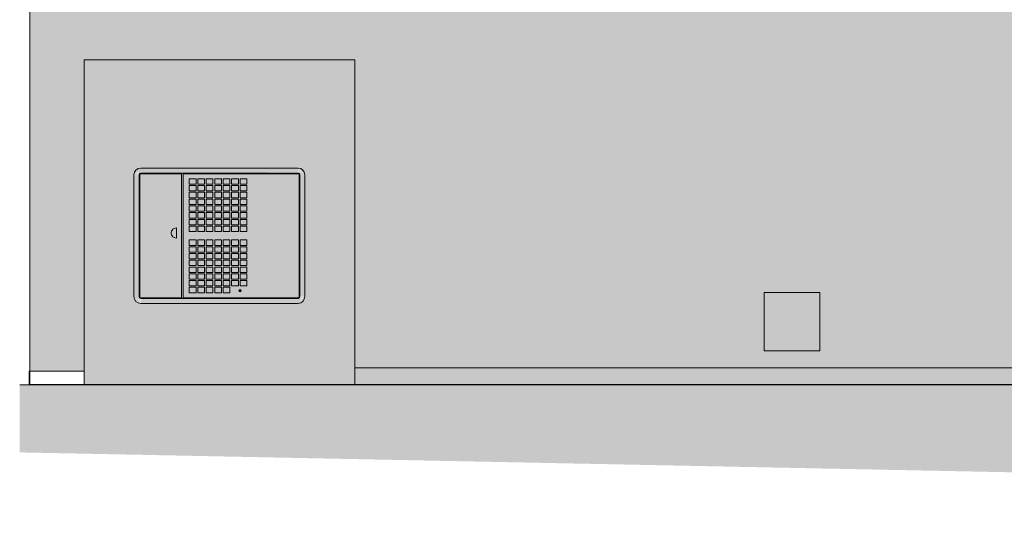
# Model space of a CAD drawing. Header units: metres. Extents: x 10.2 to 107.4, y -18.3 to 5.6.
# Tile 99 of 256: x 31.5 to 34.5, y -0.5 to 1. Entities that reach past the tile are written whole.
import ezdxf

# ---------------------------------------------------------------- set-up
doc = ezdxf.new("R2010")
doc.units = ezdxf.units.M
doc.layers.add('A-DETL', color=7, linetype='Continuous', lineweight=5, true_color=0x00a600)
for name, color, linetype, lineweight in [('A-DETL-GENF', 7, 'Continuous', 5), ('A-FLOR', 7, 'Continuous', 5), ('A-WALL-PATT', 7, 'Continuous', 5), ('E-ELEC-EQPM', 7, 'Continuous', 5), ('I-WALL', 7, 'Continuous', 5), ('Q-SPCQ', 7, 'Continuous', 5)]:
    doc.layers.add(name, color=color, linetype=linetype, lineweight=lineweight)

# ---------------------------------------------------------------- blocks, each defined once
blk = doc.blocks.new('CAIXA_SANEAGO2 - CAIXA_SANEAGO-2957841-FACHADA 01_mini')
at = {"layer": 'Q-SPCQ', "true_color": 0xc8c8c8}
h = blk.add_hatch(color=9, dxfattribs=at)
h.paths.add_polyline_path([(-17.9075, 0.13), (-17.4425, 0.13), (-17.4425, 0.145), (-17.9075, 0.145)])
h.paths.add_polyline_path([(-17.9175, 0.1327), (-17.9142, 0.145), (-17.9249, 0.14), (-17.9217, 0.1359)])
h.paths.add_polyline_path([(-17.9127, 0.1307), (-17.9125, 0.1413), (-17.9175, 0.1327)])
h.paths.add_polyline_path([(-17.9075, 0.13), (-17.91, 0.1407), (-17.9111, 0.1305), (-17.91, 0.1303)])
h.paths.add_polyline_path([(-17.4325, 0.1327), (-17.4252, 0.14), (-17.4375, 0.1433)])
h.paths.add_polyline_path([(-17.4374, 0.1307), (-17.4325, 0.1327), (-17.439, 0.1399), (-17.4375, 0.1317)])
h.paths.add_polyline_path([(-17.4425, 0.13), (-17.4379, 0.1327), (-17.4413, 0.145), (-17.442, 0.1359)])
h.paths.add_polyline_path([(-17.4252, 0.14), (-17.4252, 0.1452), (-17.4325, 0.1442), (-17.4262, 0.1406)])
h.paths.add_polyline_path([(-17.9249, 0.14), (-17.9177, 0.1465), (-17.9269, 0.1448)])
h.paths.add_polyline_path([(-17.9275, 0.15), (-17.9125, 0.15), (-17.9125, 0.51), (-17.9275, 0.51), (-17.9275, 0.1709)])
h.paths.add_polyline_path([(-17.9269, 0.1448), (-17.9125, 0.1487), (-17.9275, 0.15), (-17.9269, 0.145)])
h.paths.add_polyline_path([(-17.4225, 0.15), (-17.4225, 0.51), (-17.4375, 0.51), (-17.4362, 0.15), (-17.4262, 0.15)])
h.paths.add_polyline_path([(-17.4232, 0.1448), (-17.4225, 0.15), (-17.4332, 0.1475), (-17.4252, 0.1454)])
h.paths.add_polyline_path([(-17.4252, 0.52), (-17.4325, 0.5273), (-17.4362, 0.5149), (-17.4262, 0.5195)])
h.paths.add_polyline_path([(-17.4232, 0.5152), (-17.4262, 0.5194), (-17.4324, 0.5135), (-17.4262, 0.5146)])
h.paths.add_polyline_path([(-17.4225, 0.51), (-17.4232, 0.5152), (-17.4362, 0.5112), (-17.4232, 0.5101)])
h.paths.add_polyline_path([(-17.9249, 0.52), (-17.9125, 0.5167), (-17.9175, 0.5273), (-17.9217, 0.5241)])
h.paths.add_polyline_path([(-17.9269, 0.5152), (-17.9175, 0.5158), (-17.9249, 0.52), (-17.926, 0.5172)])
h.paths.add_polyline_path([(-17.9275, 0.51), (-17.9169, 0.5125), (-17.9269, 0.515)])
h.paths.add_polyline_path([(-17.91, 0.5143), (-17.9127, 0.5293), (-17.9175, 0.5273), (-17.9104, 0.515)])
h.paths.add_polyline_path([(-17.44, 0.5143), (-17.4325, 0.5273), (-17.4377, 0.5273), (-17.4399, 0.515)])
h.paths.add_polyline_path([(-17.4425, 0.53), (-17.9075, 0.53), (-17.9075, 0.515), (-17.4425, 0.5172)])
h.paths.add_polyline_path([(-17.4412, 0.5148), (-17.439, 0.5295), (-17.4425, 0.53), (-17.4413, 0.515)])
h.paths.add_polyline_path([(-17.9088, 0.5148), (-17.9075, 0.53), (-17.9122, 0.5273), (-17.9089, 0.515)])
h = blk.add_hatch(color=9, dxfattribs=at)
h.paths.add_polyline_path([(-17.5652, 0.145), (-17.4405, 0.147), (-17.4375, 0.152), (-17.4395, 0.512), (-17.4425, 0.515), (-17.9095, 0.513), (-17.9125, 0.51), (-17.9105, 0.148), (-17.9075, 0.145), (-17.6049, 0.145)])
h.paths.add_polyline_path([(-17.4425, 0.147), (-17.4406, 0.511), (-17.4395, 0.51), (-17.4395, 0.15)])
h.paths.add_polyline_path([(-17.9075, 0.1499), (-17.9105, 0.15), (-17.9105, 0.51), (-17.9075, 0.5101), (-17.9075, 0.1709)])
for points in [[(-17.9075, 0.1499), (-17.9075, 0.5101), (-17.9105, 0.51), (-17.9105, 0.15)], [(-17.4425, 0.147), (-17.4395, 0.15), (-17.4406, 0.511), (-17.4425, 0.51), (-17.4425, 0.15)]]:
    blk.add_hatch(color=9, dxfattribs=at).paths.add_polyline_path(points)
at = {"layer": 'Q-SPCQ'}
for p, q in [((-17.4425, 0.53), (-17.9075, 0.53)), ((-17.9275, 0.51), (-17.9275, 0.15)), ((-17.9125, 0.51), (-17.9125, 0.15)), ((-17.9125, 0.15), (-17.9125, 0.51)), ((-17.9105, 0.51), (-17.9105, 0.15)), ((-17.4425, 0.515), (-17.9075, 0.515)), ((-17.9075, 0.515), (-17.4425, 0.515)), ((-17.7865, 0.513), (-17.9075, 0.513)), ((-17.7865, 0.147), (-17.7865, 0.513)), ((-17.4425, 0.513), (-17.7825, 0.513)), ((-17.7825, 0.513), (-17.7825, 0.147)), ((-17.7639, 0.4823), (-17.7639, 0.4983)), ((-17.7639, 0.4983), (-17.7439, 0.4983)), ((-17.7439, 0.4983), (-17.7439, 0.4823)), ((-17.7389, 0.4983), (-17.7189, 0.4983)), ((-17.7389, 0.4823), (-17.7389, 0.4983)), ((-17.7189, 0.4983), (-17.7189, 0.4823)), ((-17.7139, 0.4983), (-17.6939, 0.4983)), ((-17.7139, 0.4823), (-17.7139, 0.4983)), ((-17.6939, 0.4983), (-17.6939, 0.4823)), ((-17.6889, 0.4983), (-17.6689, 0.4983)), ((-17.6889, 0.4823), (-17.6889, 0.4983)), ((-17.6689, 0.4983), (-17.6689, 0.4823)), ((-17.6639, 0.4983), (-17.6439, 0.4983)), ((-17.6639, 0.4823), (-17.6639, 0.4983)), ((-17.6439, 0.4983), (-17.6439, 0.4823)), ((-17.6389, 0.4983), (-17.6189, 0.4983)), ((-17.6389, 0.4823), (-17.6389, 0.4983)), ((-17.6189, 0.4983), (-17.6189, 0.4823)), ((-17.6139, 0.4983), (-17.5939, 0.4983)), ((-17.6139, 0.4823), (-17.6139, 0.4983)), ((-17.5939, 0.4983), (-17.5939, 0.4823)), ((-17.4395, 0.15), (-17.4395, 0.51)), ((-17.4375, 0.15), (-17.4375, 0.51)), ((-17.4375, 0.51), (-17.4375, 0.15)), ((-17.4225, 0.15), (-17.4225, 0.51)), ((-17.7439, 0.4823), (-17.7639, 0.4823)), ((-17.7639, 0.4623), (-17.7639, 0.4783)), ((-17.7639, 0.4783), (-17.7439, 0.4783)), ((-17.7439, 0.4783), (-17.7439, 0.4623)), ((-17.7189, 0.4823), (-17.7389, 0.4823)), ((-17.7389, 0.4783), (-17.7189, 0.4783)), ((-17.7389, 0.4623), (-17.7389, 0.4783)), ((-17.7189, 0.4783), (-17.7189, 0.4623)), ((-17.6939, 0.4823), (-17.7139, 0.4823)), ((-17.7139, 0.4783), (-17.6939, 0.4783)), ((-17.7139, 0.4623), (-17.7139, 0.4783)), ((-17.6939, 0.4783), (-17.6939, 0.4623)), ((-17.6689, 0.4823), (-17.6889, 0.4823)), ((-17.6889, 0.4783), (-17.6689, 0.4783)), ((-17.6889, 0.4623), (-17.6889, 0.4783)), ((-17.6689, 0.4783), (-17.6689, 0.4623)), ((-17.6439, 0.4823), (-17.6639, 0.4823)), ((-17.6639, 0.4783), (-17.6439, 0.4783)), ((-17.6639, 0.4623), (-17.6639, 0.4783)), ((-17.6439, 0.4783), (-17.6439, 0.4623)), ((-17.6189, 0.4823), (-17.6389, 0.4823)), ((-17.6389, 0.4783), (-17.6189, 0.4783)), ((-17.6389, 0.4623), (-17.6389, 0.4783)), ((-17.6189, 0.4783), (-17.6189, 0.4623)), ((-17.5939, 0.4823), (-17.6139, 0.4823)), ((-17.6139, 0.4783), (-17.5939, 0.4783)), ((-17.6139, 0.4623), (-17.6139, 0.4783)), ((-17.5939, 0.4783), (-17.5939, 0.4623)), ((-17.7439, 0.4623), (-17.7639, 0.4623)), ((-17.7639, 0.4423), (-17.7639, 0.4583)), ((-17.7639, 0.4583), (-17.7439, 0.4583)), ((-17.7439, 0.4423), (-17.7639, 0.4423)), ((-17.7639, 0.4223), (-17.7639, 0.4383)), ((-17.7639, 0.4383), (-17.7439, 0.4383)), ((-17.7439, 0.4583), (-17.7439, 0.4423)), ((-17.7439, 0.4383), (-17.7439, 0.4223)), ((-17.7189, 0.4623), (-17.7389, 0.4623)), ((-17.7389, 0.4583), (-17.7189, 0.4583)), ((-17.7389, 0.4423), (-17.7389, 0.4583)), ((-17.7189, 0.4423), (-17.7389, 0.4423)), ((-17.7389, 0.4383), (-17.7189, 0.4383)), ((-17.7389, 0.4223), (-17.7389, 0.4383)), ((-17.7189, 0.4583), (-17.7189, 0.4423)), ((-17.7189, 0.4383), (-17.7189, 0.4223)), ((-17.6939, 0.4623), (-17.7139, 0.4623)), ((-17.7139, 0.4583), (-17.6939, 0.4583)), ((-17.7139, 0.4423), (-17.7139, 0.4583)), ((-17.6939, 0.4423), (-17.7139, 0.4423)), ((-17.7139, 0.4383), (-17.6939, 0.4383)), ((-17.7139, 0.4223), (-17.7139, 0.4383)), ((-17.6939, 0.4583), (-17.6939, 0.4423)), ((-17.6939, 0.4383), (-17.6939, 0.4223)), ((-17.6689, 0.4623), (-17.6889, 0.4623)), ((-17.6889, 0.4583), (-17.6689, 0.4583)), ((-17.6889, 0.4423), (-17.6889, 0.4583)), ((-17.6689, 0.4423), (-17.6889, 0.4423)), ((-17.6889, 0.4383), (-17.6689, 0.4383)), ((-17.6889, 0.4223), (-17.6889, 0.4383)), ((-17.6689, 0.4583), (-17.6689, 0.4423)), ((-17.6689, 0.4383), (-17.6689, 0.4223)), ((-17.6439, 0.4623), (-17.6639, 0.4623)), ((-17.6639, 0.4583), (-17.6439, 0.4583)), ((-17.6639, 0.4423), (-17.6639, 0.4583)), ((-17.6439, 0.4423), (-17.6639, 0.4423)), ((-17.6639, 0.4383), (-17.6439, 0.4383)), ((-17.6639, 0.4223), (-17.6639, 0.4383)), ((-17.6439, 0.4583), (-17.6439, 0.4423)), ((-17.6439, 0.4383), (-17.6439, 0.4223)), ((-17.6189, 0.4623), (-17.6389, 0.4623)), ((-17.6389, 0.4583), (-17.6189, 0.4583)), ((-17.6389, 0.4423), (-17.6389, 0.4583)), ((-17.6189, 0.4423), (-17.6389, 0.4423)), ((-17.6389, 0.4383), (-17.6189, 0.4383)), ((-17.6389, 0.4223), (-17.6389, 0.4383)), ((-17.6189, 0.4583), (-17.6189, 0.4423)), ((-17.6189, 0.4383), (-17.6189, 0.4223)), ((-17.5939, 0.4623), (-17.6139, 0.4623)), ((-17.6139, 0.4583), (-17.5939, 0.4583)), ((-17.6139, 0.4423), (-17.6139, 0.4583)), ((-17.5939, 0.4423), (-17.6139, 0.4423)), ((-17.6139, 0.4383), (-17.5939, 0.4383)), ((-17.6139, 0.4223), (-17.6139, 0.4383)), ((-17.5939, 0.4583), (-17.5939, 0.4423)), ((-17.5939, 0.4383), (-17.5939, 0.4223)), ((-17.7439, 0.4223), (-17.7639, 0.4223)), ((-17.7639, 0.4023), (-17.7639, 0.4183)), ((-17.7639, 0.4183), (-17.7439, 0.4183)), ((-17.7439, 0.4183), (-17.7439, 0.4023)), ((-17.7189, 0.4223), (-17.7389, 0.4223)), ((-17.7389, 0.4183), (-17.7189, 0.4183)), ((-17.7389, 0.4023), (-17.7389, 0.4183)), ((-17.7189, 0.4183), (-17.7189, 0.4023)), ((-17.6939, 0.4223), (-17.7139, 0.4223)), ((-17.7139, 0.4183), (-17.6939, 0.4183)), ((-17.7139, 0.4023), (-17.7139, 0.4183)), ((-17.6939, 0.4183), (-17.6939, 0.4023)), ((-17.6689, 0.4223), (-17.6889, 0.4223)), ((-17.6889, 0.4183), (-17.6689, 0.4183)), ((-17.6889, 0.4023), (-17.6889, 0.4183)), ((-17.6689, 0.4183), (-17.6689, 0.4023)), ((-17.6439, 0.4223), (-17.6639, 0.4223)), ((-17.6639, 0.4183), (-17.6439, 0.4183)), ((-17.6639, 0.4023), (-17.6639, 0.4183)), ((-17.6439, 0.4183), (-17.6439, 0.4023)), ((-17.6189, 0.4223), (-17.6389, 0.4223)), ((-17.6389, 0.4183), (-17.6189, 0.4183)), ((-17.6389, 0.4023), (-17.6389, 0.4183)), ((-17.6189, 0.4183), (-17.6189, 0.4023)), ((-17.5939, 0.4223), (-17.6139, 0.4223)), ((-17.6139, 0.4183), (-17.5939, 0.4183)), ((-17.6139, 0.4023), (-17.6139, 0.4183)), ((-17.5939, 0.4183), (-17.5939, 0.4023)), ((-17.7439, 0.4023), (-17.7639, 0.4023)), ((-17.7639, 0.3823), (-17.7639, 0.3983)), ((-17.7639, 0.3983), (-17.7439, 0.3983)), ((-17.7439, 0.3823), (-17.7639, 0.3823)), ((-17.7639, 0.3623), (-17.7639, 0.3783)), ((-17.7639, 0.3783), (-17.7439, 0.3783)), ((-17.7439, 0.3983), (-17.7439, 0.3823)), ((-17.7439, 0.3783), (-17.7439, 0.3623)), ((-17.7189, 0.4023), (-17.7389, 0.4023)), ((-17.7389, 0.3983), (-17.7189, 0.3983)), ((-17.7389, 0.3823), (-17.7389, 0.3983)), ((-17.7189, 0.3823), (-17.7389, 0.3823)), ((-17.7389, 0.3783), (-17.7189, 0.3783)), ((-17.7389, 0.3623), (-17.7389, 0.3783)), ((-17.7189, 0.3983), (-17.7189, 0.3823)), ((-17.7189, 0.3783), (-17.7189, 0.3623)), ((-17.6939, 0.4023), (-17.7139, 0.4023)), ((-17.7139, 0.3983), (-17.6939, 0.3983)), ((-17.7139, 0.3823), (-17.7139, 0.3983)), ((-17.6939, 0.3823), (-17.7139, 0.3823)), ((-17.7139, 0.3783), (-17.6939, 0.3783)), ((-17.7139, 0.3623), (-17.7139, 0.3783)), ((-17.6939, 0.3983), (-17.6939, 0.3823)), ((-17.6939, 0.3783), (-17.6939, 0.3623)), ((-17.6689, 0.4023), (-17.6889, 0.4023)), ((-17.6889, 0.3983), (-17.6689, 0.3983)), ((-17.6889, 0.3823), (-17.6889, 0.3983)), ((-17.6689, 0.3823), (-17.6889, 0.3823)), ((-17.6889, 0.3783), (-17.6689, 0.3783)), ((-17.6889, 0.3623), (-17.6889, 0.3783)), ((-17.6689, 0.3983), (-17.6689, 0.3823)), ((-17.6689, 0.3783), (-17.6689, 0.3623)), ((-17.6439, 0.4023), (-17.6639, 0.4023)), ((-17.6639, 0.3983), (-17.6439, 0.3983)), ((-17.6639, 0.3823), (-17.6639, 0.3983)), ((-17.6439, 0.3823), (-17.6639, 0.3823)), ((-17.6639, 0.3783), (-17.6439, 0.3783)), ((-17.6639, 0.3623), (-17.6639, 0.3783)), ((-17.6439, 0.3983), (-17.6439, 0.3823)), ((-17.6439, 0.3783), (-17.6439, 0.3623)), ((-17.6189, 0.4023), (-17.6389, 0.4023)), ((-17.6389, 0.3983), (-17.6189, 0.3983)), ((-17.6389, 0.3823), (-17.6389, 0.3983)), ((-17.6189, 0.3823), (-17.6389, 0.3823)), ((-17.6389, 0.3783), (-17.6189, 0.3783)), ((-17.6389, 0.3623), (-17.6389, 0.3783)), ((-17.6189, 0.3983), (-17.6189, 0.3823)), ((-17.6189, 0.3783), (-17.6189, 0.3623)), ((-17.5939, 0.4023), (-17.6139, 0.4023)), ((-17.6139, 0.3983), (-17.5939, 0.3983)), ((-17.6139, 0.3823), (-17.6139, 0.3983)), ((-17.5939, 0.3823), (-17.6139, 0.3823)), ((-17.6139, 0.3783), (-17.5939, 0.3783)), ((-17.6139, 0.3623), (-17.6139, 0.3783)), ((-17.5939, 0.3983), (-17.5939, 0.3823)), ((-17.5939, 0.3783), (-17.5939, 0.3623)), ((-17.8015, 0.323), (-17.8015, 0.353)), ((-17.7439, 0.3623), (-17.7639, 0.3623)), ((-17.7639, 0.3423), (-17.7639, 0.3583)), ((-17.7639, 0.3583), (-17.7439, 0.3583)), ((-17.7439, 0.3583), (-17.7439, 0.3423)), ((-17.7189, 0.3623), (-17.7389, 0.3623)), ((-17.7389, 0.3583), (-17.7189, 0.3583)), ((-17.7389, 0.3423), (-17.7389, 0.3583)), ((-17.7189, 0.3583), (-17.7189, 0.3423)), ((-17.6939, 0.3623), (-17.7139, 0.3623)), ((-17.7139, 0.3583), (-17.6939, 0.3583)), ((-17.7139, 0.3423), (-17.7139, 0.3583)), ((-17.6939, 0.3583), (-17.6939, 0.3423)), ((-17.6689, 0.3623), (-17.6889, 0.3623)), ((-17.6889, 0.3583), (-17.6689, 0.3583)), ((-17.6889, 0.3423), (-17.6889, 0.3583)), ((-17.6689, 0.3583), (-17.6689, 0.3423)), ((-17.6439, 0.3623), (-17.6639, 0.3623)), ((-17.6639, 0.3583), (-17.6439, 0.3583)), ((-17.6639, 0.3423), (-17.6639, 0.3583)), ((-17.6439, 0.3583), (-17.6439, 0.3423)), ((-17.6189, 0.3623), (-17.6389, 0.3623)), ((-17.6389, 0.3583), (-17.6189, 0.3583)), ((-17.6389, 0.3423), (-17.6389, 0.3583)), ((-17.6189, 0.3583), (-17.6189, 0.3423)), ((-17.5939, 0.3623), (-17.6139, 0.3623)), ((-17.6139, 0.3583), (-17.5939, 0.3583)), ((-17.6139, 0.3423), (-17.6139, 0.3583)), ((-17.5939, 0.3583), (-17.5939, 0.3423)), ((-17.7439, 0.3423), (-17.7639, 0.3423)), ((-17.7189, 0.3423), (-17.7389, 0.3423)), ((-17.6939, 0.3423), (-17.7139, 0.3423)), ((-17.6689, 0.3423), (-17.6889, 0.3423)), ((-17.6439, 0.3423), (-17.6639, 0.3423)), ((-17.6189, 0.3423), (-17.6389, 0.3423)), ((-17.5939, 0.3423), (-17.6139, 0.3423)), ((-17.7639, 0.3016), (-17.7639, 0.3176)), ((-17.7639, 0.3176), (-17.7439, 0.3176)), ((-17.7439, 0.3016), (-17.7639, 0.3016)), ((-17.7639, 0.2816), (-17.7639, 0.2976)), ((-17.7639, 0.2976), (-17.7439, 0.2976)), ((-17.7439, 0.3176), (-17.7439, 0.3016)), ((-17.7439, 0.2976), (-17.7439, 0.2816)), ((-17.7389, 0.3016), (-17.7389, 0.3176)), ((-17.7389, 0.3176), (-17.7189, 0.3176)), ((-17.7189, 0.3016), (-17.7389, 0.3016)), ((-17.7389, 0.2816), (-17.7389, 0.2976)), ((-17.7389, 0.2976), (-17.7189, 0.2976)), ((-17.7189, 0.3176), (-17.7189, 0.3016)), ((-17.7189, 0.2976), (-17.7189, 0.2816)), ((-17.7139, 0.3016), (-17.7139, 0.3176)), ((-17.7139, 0.3176), (-17.6939, 0.3176)), ((-17.6939, 0.3016), (-17.7139, 0.3016)), ((-17.7139, 0.2816), (-17.7139, 0.2976)), ((-17.7139, 0.2976), (-17.6939, 0.2976)), ((-17.6939, 0.3176), (-17.6939, 0.3016)), ((-17.6939, 0.2976), (-17.6939, 0.2816)), ((-17.6889, 0.3016), (-17.6889, 0.3176)), ((-17.6889, 0.3176), (-17.6689, 0.3176)), ((-17.6689, 0.3016), (-17.6889, 0.3016)), ((-17.6889, 0.2816), (-17.6889, 0.2976)), ((-17.6889, 0.2976), (-17.6689, 0.2976)), ((-17.6689, 0.3176), (-17.6689, 0.3016)), ((-17.6689, 0.2976), (-17.6689, 0.2816)), ((-17.6639, 0.3016), (-17.6639, 0.3176)), ((-17.6639, 0.3176), (-17.6439, 0.3176)), ((-17.6439, 0.3016), (-17.6639, 0.3016)), ((-17.6639, 0.2816), (-17.6639, 0.2976)), ((-17.6639, 0.2976), (-17.6439, 0.2976)), ((-17.6439, 0.3176), (-17.6439, 0.3016)), ((-17.6439, 0.2976), (-17.6439, 0.2816)), ((-17.6389, 0.3016), (-17.6389, 0.3176)), ((-17.6389, 0.3176), (-17.6189, 0.3176)), ((-17.6189, 0.3016), (-17.6389, 0.3016)), ((-17.6389, 0.2816), (-17.6389, 0.2976)), ((-17.6389, 0.2976), (-17.6189, 0.2976)), ((-17.6189, 0.3176), (-17.6189, 0.3016)), ((-17.6189, 0.2976), (-17.6189, 0.2816)), ((-17.6139, 0.3016), (-17.6139, 0.3176)), ((-17.6139, 0.3176), (-17.5939, 0.3176)), ((-17.5939, 0.3016), (-17.6139, 0.3016)), ((-17.6139, 0.2816), (-17.6139, 0.2976)), ((-17.6139, 0.2976), (-17.5939, 0.2976)), ((-17.5939, 0.3176), (-17.5939, 0.3016)), ((-17.5939, 0.2976), (-17.5939, 0.2816)), ((-17.7439, 0.2816), (-17.7639, 0.2816)), ((-17.7639, 0.2616), (-17.7639, 0.2776)), ((-17.7639, 0.2776), (-17.7439, 0.2776)), ((-17.7439, 0.2776), (-17.7439, 0.2616)), ((-17.7189, 0.2816), (-17.7389, 0.2816)), ((-17.7389, 0.2616), (-17.7389, 0.2776)), ((-17.7389, 0.2776), (-17.7189, 0.2776)), ((-17.7189, 0.2776), (-17.7189, 0.2616)), ((-17.6939, 0.2816), (-17.7139, 0.2816)), ((-17.7139, 0.2616), (-17.7139, 0.2776)), ((-17.7139, 0.2776), (-17.6939, 0.2776)), ((-17.6939, 0.2776), (-17.6939, 0.2616)), ((-17.6689, 0.2816), (-17.6889, 0.2816)), ((-17.6889, 0.2616), (-17.6889, 0.2776)), ((-17.6889, 0.2776), (-17.6689, 0.2776)), ((-17.6689, 0.2776), (-17.6689, 0.2616)), ((-17.6439, 0.2816), (-17.6639, 0.2816)), ((-17.6639, 0.2616), (-17.6639, 0.2776)), ((-17.6639, 0.2776), (-17.6439, 0.2776)), ((-17.6439, 0.2776), (-17.6439, 0.2616)), ((-17.6189, 0.2816), (-17.6389, 0.2816)), ((-17.6389, 0.2616), (-17.6389, 0.2776)), ((-17.6389, 0.2776), (-17.6189, 0.2776)), ((-17.6189, 0.2776), (-17.6189, 0.2616)), ((-17.5939, 0.2816), (-17.6139, 0.2816)), ((-17.6139, 0.2616), (-17.6139, 0.2776)), ((-17.6139, 0.2776), (-17.5939, 0.2776)), ((-17.5939, 0.2776), (-17.5939, 0.2616)), ((-17.7439, 0.2616), (-17.7639, 0.2616)), ((-17.7639, 0.2416), (-17.7639, 0.2576)), ((-17.7639, 0.2576), (-17.7439, 0.2576)), ((-17.7439, 0.2416), (-17.7639, 0.2416)), ((-17.7639, 0.2216), (-17.7639, 0.2376)), ((-17.7639, 0.2376), (-17.7439, 0.2376)), ((-17.7439, 0.2576), (-17.7439, 0.2416)), ((-17.7439, 0.2376), (-17.7439, 0.2216)), ((-17.7189, 0.2616), (-17.7389, 0.2616)), ((-17.7389, 0.2416), (-17.7389, 0.2576)), ((-17.7389, 0.2576), (-17.7189, 0.2576)), ((-17.7189, 0.2416), (-17.7389, 0.2416)), ((-17.7389, 0.2216), (-17.7389, 0.2376)), ((-17.7389, 0.2376), (-17.7189, 0.2376)), ((-17.7189, 0.2576), (-17.7189, 0.2416)), ((-17.7189, 0.2376), (-17.7189, 0.2216)), ((-17.6939, 0.2616), (-17.7139, 0.2616)), ((-17.7139, 0.2416), (-17.7139, 0.2576)), ((-17.7139, 0.2576), (-17.6939, 0.2576)), ((-17.6939, 0.2416), (-17.7139, 0.2416)), ((-17.7139, 0.2216), (-17.7139, 0.2376)), ((-17.7139, 0.2376), (-17.6939, 0.2376)), ((-17.6939, 0.2576), (-17.6939, 0.2416)), ((-17.6939, 0.2376), (-17.6939, 0.2216)), ((-17.6689, 0.2616), (-17.6889, 0.2616)), ((-17.6889, 0.2416), (-17.6889, 0.2576)), ((-17.6889, 0.2576), (-17.6689, 0.2576)), ((-17.6689, 0.2416), (-17.6889, 0.2416)), ((-17.6889, 0.2216), (-17.6889, 0.2376)), ((-17.6889, 0.2376), (-17.6689, 0.2376)), ((-17.6689, 0.2576), (-17.6689, 0.2416)), ((-17.6689, 0.2376), (-17.6689, 0.2216)), ((-17.6439, 0.2616), (-17.6639, 0.2616)), ((-17.6639, 0.2416), (-17.6639, 0.2576)), ((-17.6639, 0.2576), (-17.6439, 0.2576)), ((-17.6439, 0.2416), (-17.6639, 0.2416)), ((-17.6639, 0.2216), (-17.6639, 0.2376)), ((-17.6639, 0.2376), (-17.6439, 0.2376)), ((-17.6439, 0.2576), (-17.6439, 0.2416)), ((-17.6439, 0.2376), (-17.6439, 0.2216)), ((-17.6189, 0.2616), (-17.6389, 0.2616)), ((-17.6389, 0.2416), (-17.6389, 0.2576)), ((-17.6389, 0.2576), (-17.6189, 0.2576)), ((-17.6189, 0.2416), (-17.6389, 0.2416)), ((-17.6389, 0.2216), (-17.6389, 0.2376)), ((-17.6389, 0.2376), (-17.6189, 0.2376)), ((-17.6189, 0.2576), (-17.6189, 0.2416)), ((-17.6189, 0.2376), (-17.6189, 0.2216)), ((-17.5939, 0.2616), (-17.6139, 0.2616)), ((-17.6139, 0.2416), (-17.6139, 0.2576)), ((-17.6139, 0.2576), (-17.5939, 0.2576)), ((-17.5939, 0.2416), (-17.6139, 0.2416)), ((-17.6139, 0.2216), (-17.6139, 0.2376)), ((-17.6139, 0.2376), (-17.5939, 0.2376)), ((-17.5939, 0.2576), (-17.5939, 0.2416)), ((-17.5939, 0.2376), (-17.5939, 0.2216)), ((-17.7439, 0.2216), (-17.7639, 0.2216)), ((-17.7639, 0.2016), (-17.7639, 0.2176)), ((-17.7639, 0.2176), (-17.7439, 0.2176)), ((-17.7439, 0.2176), (-17.7439, 0.2016)), ((-17.7189, 0.2216), (-17.7389, 0.2216)), ((-17.7389, 0.2016), (-17.7389, 0.2176)), ((-17.7389, 0.2176), (-17.7189, 0.2176)), ((-17.7189, 0.2176), (-17.7189, 0.2016)), ((-17.6939, 0.2216), (-17.7139, 0.2216)), ((-17.7139, 0.2016), (-17.7139, 0.2176)), ((-17.7139, 0.2176), (-17.6939, 0.2176)), ((-17.6939, 0.2176), (-17.6939, 0.2016)), ((-17.6689, 0.2216), (-17.6889, 0.2216)), ((-17.6889, 0.2016), (-17.6889, 0.2176)), ((-17.6889, 0.2176), (-17.6689, 0.2176)), ((-17.6689, 0.2176), (-17.6689, 0.2016)), ((-17.6439, 0.2216), (-17.6639, 0.2216)), ((-17.6639, 0.2016), (-17.6639, 0.2176)), ((-17.6639, 0.2176), (-17.6439, 0.2176)), ((-17.6439, 0.2176), (-17.6439, 0.2016)), ((-17.6189, 0.2216), (-17.6389, 0.2216)), ((-17.6389, 0.2016), (-17.6389, 0.2176)), ((-17.6389, 0.2176), (-17.6189, 0.2176)), ((-17.6189, 0.2176), (-17.6189, 0.2016)), ((-17.5939, 0.2216), (-17.6139, 0.2216)), ((-17.6139, 0.2016), (-17.6139, 0.2176)), ((-17.6139, 0.2176), (-17.5939, 0.2176)), ((-17.5939, 0.2176), (-17.5939, 0.2016)), ((-17.7439, 0.2016), (-17.7639, 0.2016)), ((-17.7639, 0.1816), (-17.7639, 0.1976)), ((-17.7639, 0.1976), (-17.7439, 0.1976)), ((-17.7439, 0.1816), (-17.7639, 0.1816)), ((-17.7639, 0.1776), (-17.7439, 0.1776)), ((-17.7639, 0.1616), (-17.7639, 0.1776)), ((-17.7439, 0.1976), (-17.7439, 0.1816)), ((-17.7439, 0.1776), (-17.7439, 0.1616)), ((-17.7189, 0.2016), (-17.7389, 0.2016)), ((-17.7389, 0.1816), (-17.7389, 0.1976)), ((-17.7389, 0.1976), (-17.7189, 0.1976)), ((-17.7189, 0.1816), (-17.7389, 0.1816)), ((-17.7389, 0.1616), (-17.7389, 0.1776)), ((-17.7389, 0.1776), (-17.7189, 0.1776)), ((-17.7189, 0.1976), (-17.7189, 0.1816)), ((-17.7189, 0.1776), (-17.7189, 0.1616)), ((-17.6939, 0.2016), (-17.7139, 0.2016)), ((-17.7139, 0.1816), (-17.7139, 0.1976)), ((-17.7139, 0.1976), (-17.6939, 0.1976)), ((-17.6939, 0.1816), (-17.7139, 0.1816)), ((-17.7139, 0.1616), (-17.7139, 0.1776)), ((-17.7139, 0.1776), (-17.6939, 0.1776)), ((-17.6939, 0.1976), (-17.6939, 0.1816)), ((-17.6939, 0.1776), (-17.6939, 0.1616)), ((-17.6689, 0.2016), (-17.6889, 0.2016)), ((-17.6889, 0.1816), (-17.6889, 0.1976)), ((-17.6889, 0.1976), (-17.6689, 0.1976)), ((-17.6689, 0.1816), (-17.6889, 0.1816)), ((-17.6889, 0.1616), (-17.6889, 0.1776)), ((-17.6889, 0.1776), (-17.6689, 0.1776)), ((-17.6689, 0.1976), (-17.6689, 0.1816)), ((-17.6689, 0.1776), (-17.6689, 0.1616)), ((-17.6439, 0.2016), (-17.6639, 0.2016)), ((-17.6639, 0.1816), (-17.6639, 0.1976)), ((-17.6639, 0.1976), (-17.6439, 0.1976)), ((-17.6439, 0.1816), (-17.6639, 0.1816)), ((-17.6639, 0.1616), (-17.6639, 0.1776)), ((-17.6639, 0.1776), (-17.6439, 0.1776)), ((-17.6439, 0.1976), (-17.6439, 0.1816)), ((-17.6439, 0.1776), (-17.6439, 0.1616)), ((-17.6189, 0.2016), (-17.6389, 0.2016)), ((-17.6389, 0.1816), (-17.6389, 0.1976)), ((-17.6389, 0.1976), (-17.6189, 0.1976)), ((-17.6189, 0.1816), (-17.6389, 0.1816)), ((-17.6189, 0.1976), (-17.6189, 0.1816)), ((-17.5939, 0.2016), (-17.6139, 0.2016)), ((-17.6139, 0.1816), (-17.6139, 0.1976)), ((-17.6139, 0.1976), (-17.5939, 0.1976)), ((-17.5939, 0.1816), (-17.6139, 0.1816)), ((-17.5939, 0.1976), (-17.5939, 0.1816)), ((-17.9075, 0.147), (-17.7865, 0.147)), ((-17.7825, 0.147), (-17.4425, 0.147)), ((-17.7439, 0.1616), (-17.7639, 0.1616)), ((-17.7189, 0.1616), (-17.7389, 0.1616)), ((-17.6939, 0.1616), (-17.7139, 0.1616)), ((-17.6689, 0.1616), (-17.6889, 0.1616)), ((-17.6439, 0.1616), (-17.6639, 0.1616)), ((-17.9075, 0.145), (-17.4425, 0.145)), ((-17.4425, 0.145), (-17.9075, 0.145)), ((-17.9075, 0.13), (-17.4425, 0.13))]:
    blk.add_line(p, q, dxfattribs=at)
at = {"layer": 'Q-SPCQ', "flags": 128}
blk.add_lwpolyline([(-17.8015, 0.353), (-17.8054, 0.3526), (-17.809, 0.3513), (-17.8122, 0.3493), (-17.8148, 0.3466), (-17.8166, 0.3434), (-17.8175, 0.3399), (-17.8175, 0.3363), (-17.8166, 0.3328), (-17.8148, 0.3296), (-17.8122, 0.3268), (-17.809, 0.3248), (-17.8054, 0.3235), (-17.8015, 0.323)], dxfattribs=at)
at = {"layer": 'Q-SPCQ'}
for centre, radius, start, end in [((-17.9075, 0.51), 0.02, 90, 180), ((-17.4425, 0.51), 0.02, 0, 90), ((-17.9075, 0.51), 0.005, 90, 180), ((-17.9075, 0.51), 0.005, 90, 180), ((-17.9075, 0.51), 0.005, 105, 165), ((-17.9075, 0.51), 0.003, 90, 180), ((-17.4425, 0.51), 0.005, 0, 90), ((-17.4425, 0.51), 0.005, 0, 90), ((-17.4425, 0.51), 0.003, 0, 90), ((-17.4425, 0.51), 0.005, 15, 75), ((-17.9075, 0.15), 0.02, 180, 270), ((-17.9075, 0.15), 0.005, 180, 270), ((-17.9075, 0.15), 0.005, 180, 270), ((-17.9075, 0.15), 0.005, 195, 255), ((-17.9075, 0.15), 0.003, 180, 270), ((-17.6139, 0.1675), 0.0035, 90, 270), ((-17.6139, 0.1675), 0.00252, 90, 270), ((-17.6139, 0.1675), 0.0015, 90, 270), ((-17.6139, 0.1675), 0.0035, 270, 90), ((-17.6139, 0.1675), 0.00252, 270, 90), ((-17.6139, 0.1675), 0.0015, 270, 90), ((-17.4425, 0.15), 0.005, 270, 360), ((-17.4425, 0.15), 0.003, 270, 360), ((-17.4425, 0.15), 0.02, 270, 360), ((-17.4425, 0.15), 0.005, 270, 0), ((-17.4425, 0.15), 0.005, 285, 345)]:
    blk.add_arc(centre, radius, start, end, dxfattribs=at)
blk = doc.blocks.new('Caixa de Passagem 15x15cm - Caixa de Passagem 15x15cm-2965799-FACHADA 01_mini')
at = {"layer": 'E-ELEC-EQPM', "true_color": 0xfbfbfb}
blk.add_hatch(color=7, dxfattribs=at).paths.add_polyline_path([(-15.9, -0.01), (-15.9, 0.162), (-16.065, 0.162), (-16.065, -0.01), (-15.9768, -0.01)])
at = {"layer": 'E-ELEC-EQPM'}
for p, q in [((-15.9, 0.162), (-16.065, 0.162)), ((-16.065, -0.01), (-16.065, 0.162)), ((-15.9, -0.01), (-15.9, 0.162)), ((-16.065, -0.01), (-15.9, -0.01))]:
    blk.add_line(p, q, dxfattribs=at)

msp = doc.modelspace()

# ---------------------------------------------------------------- hatches: boundary and pattern name
at = {"layer": 'A-DETL-GENF', "true_color": 0xd2e2c2}
msp.add_hatch(color=254, dxfattribs=at).paths.add_polyline_path([(41.5452, -0.5106), (41.5452, -0.3076), (39.0753, -0.11), (31.5452, -0.1104), (31.5452, -0.31), (39.0754, -0.4611)])
at = {"layer": 'A-FLOR', "true_color": 0x616161}
msp.add_hatch(color=251, dxfattribs=at).paths.add_polyline_path([(32.5354, -0.11), (36.1054, -0.11), (36.1054, -0.06), (32.5354, -0.06), (32.5354, -0.07)])
at = {"layer": 'A-WALL-PATT', "true_color": 0xa2a2a2}
h = msp.add_hatch(dxfattribs=at)
h.set_pattern_fill('FP_24', color=253, style=0, pattern_type=2)
h.set_pattern_definition([(50, (33.5614, 1.2), (1.4571, -0.1272), [0.1524, -1.676]), (355, (33.5614, 1.2), (-0.2819, 1.5284), [0.1219, -1.341]), (100.45, (33.6834, 1.189), (1.1755, 1.40046), [0.1295, -1.425]), (46.184, (33.5614, 1.606), (2.169, -0.3364), [0.2286, -2.515]), (96.64, (33.7424, 1.578), (1.899, 1.9797), [0.1943, -2.137]), (351.18, (33.5614, 1.606), (1.8988, 1.9794), [0.1829, -2.012]), (21, (33.7654, 1.505), (1.21276, -0.8177), [0.1524, -1.676]), (326, (33.7654, 1.505), (0.4944, 1.47345), [0.1219, -1.341]), (71.45, (33.8664, 1.437), (1.70704, 0.655), [0.1295, -1.425]), (37.5, (33.5614, 1.2), (0.02471, 0.67643), [0.06706, -1.258, 0.06706, -1.294, -1.346]), (37.5, (33.5614, 1.2), (0.02471, 0.67643), [-2.686, 0.06706, -1.279]), (7.5, (33.5614, 1.2), (0.53455, 0.80144), [0.06706, -0.70917, 0.06706, -1.227, -0.51308]), (7.5, (33.5614, 1.2), (0.53455, 0.80144), [-2.071, 0.06706, -0.44602]), (327.5, (33.1084, 1.2), (1.08472, -0.04583), [0.06706, -0.44094, 0.06706, -1.518, -2.103]), (327.5, (33.1084, 1.2), (1.08472, -0.04583), [-2.093, 0.06706, -2.036]), (317.5, (32.9054, 1.2), (1.18503, 0.2034), [0.06706, -0.59334, 0.06706, -0.98552, -1.494]), (317.5, (32.9054, 1.2), (1.18503, 0.2034), [-1.713, 0.06706, -1.426])])
h.paths.add_polyline_path([(31.7354, -0.11), (31.7354, -0.07), (31.5729, -0.07), (31.5729, -0.11), (31.7114, -0.11)])
at = {"layer": 'I-WALL', "true_color": 0xdbcc9e}
for points in [[(34.4157, -0.06), (34.4979, -0.06), (34.4979, 2.65), (34.4954, 2.65), (34.4954, 2.5786), (34.4154, 2.5786), (34.4154, -0.06)], [(31.5754, -0.07), (31.7354, -0.07), (31.7354, 2.5786), (31.5754, 2.5786), (31.5754, 0.0719)]]:
    msp.add_hatch(color=9, dxfattribs=at).paths.add_polyline_path(points)
h = msp.add_hatch(color=9, dxfattribs=at)
h.paths.add_polyline_path([(32.5354, -0.06), (34.4154, -0.06), (34.4154, 2.5786), (31.7354, 2.5786), (31.7354, 0.85), (32.5354, 0.85), (32.5354, -0.027)])
h.paths.add_polyline_path([(33.8279, -0.01), (33.7454, -0.01), (33.7454, 0.162), (33.9104, 0.162), (33.9104, -0.01), (33.8336, -0.01)])
h.paths.add_polyline_path([(33.3571, 1), (32.3354, 1), (32.3354, 2.2), (33.7354, 2.2), (33.7354, 1), (33.473, 1)])
at = {"layer": 'I-WALL', "true_color": 0xc0c0c0}
h = msp.add_hatch(color=9, dxfattribs=at)
h.paths.add_polyline_path([(31.7354, -0.11), (32.5354, -0.11), (32.5354, 0.85), (31.7354, 0.85), (31.7354, -0.07)])
h.paths.add_polyline_path([(32.3679, 0.53), (32.3725, 0.5273), (32.369, 0.5172), (32.3684, 0.5241)])
h.paths.add_polyline_path([(32.3852, 0.52), (32.3729, 0.5167), (32.3779, 0.5273), (32.3842, 0.5213)])
h.paths.add_polyline_path([(32.3872, 0.5152), (32.3768, 0.5152), (32.3852, 0.52), (32.3863, 0.5172)])
h.paths.add_polyline_path([(32.3879, 0.51), (32.3772, 0.5125), (32.3872, 0.5152)])
h.paths.add_polyline_path([(32.0069, 0.13), (31.9029, 0.13), (31.9009, 0.147), (31.8979, 0.15), (31.8829, 0.15), (31.8836, 0.51), (31.8999, 0.512), (31.9029, 0.5172), (31.9029, 0.53), (32.3679, 0.53), (32.3699, 0.513), (32.3742, 0.51), (32.3879, 0.51), (32.3879, 0.15), (32.3709, 0.148), (32.3679, 0.145), (32.3679, 0.13), (32.0466, 0.13)])
h.paths.add_polyline_path([(31.9029, 0.13), (31.8982, 0.1327), (31.9016, 0.145), (31.9026, 0.1327)])
h.paths.add_polyline_path([(32.3872, 0.1448), (32.3742, 0.1488), (32.3879, 0.15), (32.3874, 0.1461)])
h.paths.add_polyline_path([(32.3852, 0.14), (32.3742, 0.1471), (32.3872, 0.1448)])
h.paths.add_polyline_path([(32.3779, 0.1327), (32.3745, 0.145), (32.3842, 0.1387), (32.382, 0.1359)])
h.paths.add_polyline_path([(32.3731, 0.1307), (32.3737, 0.14), (32.3779, 0.1327)])
h.paths.add_polyline_path([(32.3679, 0.13), (32.3704, 0.1407), (32.3714, 0.1305), (32.3704, 0.1303)])
h.paths.add_polyline_path([(31.8929, 0.1327), (31.8856, 0.14), (31.8979, 0.1433), (31.8944, 0.1359)])
h.paths.add_polyline_path([(31.8977, 0.1307), (31.8929, 0.1327), (31.8993, 0.1399), (31.8979, 0.1317)])
h.paths.add_polyline_path([(31.8856, 0.14), (31.8856, 0.1452), (31.8929, 0.1442), (31.8887, 0.1418)])
h.paths.add_polyline_path([(31.8836, 0.1448), (31.8836, 0.1499), (31.8935, 0.1475), (31.8842, 0.145)])
h.paths.add_polyline_path([(31.8829, 0.51), (31.8856, 0.5146), (31.8979, 0.5113), (31.8836, 0.5101)])
h.paths.add_polyline_path([(31.8985, 0.5125), (31.8844, 0.5172), (31.8856, 0.52), (31.898, 0.5128)])
h.paths.add_polyline_path([(31.8993, 0.5135), (31.8856, 0.52), (31.8929, 0.5273), (31.899, 0.5143)])
h.paths.add_polyline_path([(31.9004, 0.5143), (31.8929, 0.5273), (31.8981, 0.5273), (31.9003, 0.5148)])
h.paths.add_polyline_path([(32.3704, 0.5143), (32.3731, 0.5293), (32.3779, 0.5273), (32.3707, 0.5148)])
h.paths.add_polyline_path([(31.9016, 0.5148), (31.8993, 0.5295), (31.9029, 0.53), (31.9016, 0.515)])

# ---------------------------------------------------------------- linework, layer by layer
at = {"layer": 'A-DETL', "color": 7, "lineweight": 15}
for p, q in [((31.5754, -0.11), (31.5754, 4.225)), ((35.9652, -0.06), (32.9354, -0.06)), ((39.0754, -0.11), (31.5452, -0.11))]:
    msp.add_line(p, q, dxfattribs=at)
at = {"layer": 'A-DETL', "color": 7, "lineweight": 30}
msp.add_line((39.0754, -0.11), (31.5754, -0.11), dxfattribs=at)
at = {"layer": 'A-FLOR'}
msp.add_line((32.5354, -0.06), (37.4204, -0.06), dxfattribs=at)
at = {"layer": 'I-WALL'}
for p, q in [((31.5754, -0.07), (31.5754, 2.5786)), ((32.5354, 0.85), (31.7354, 0.85)), ((31.7354, 0.85), (31.7354, -0.11)), ((32.5354, -0.11), (32.5354, 0.85)), ((31.7354, -0.07), (31.5729, -0.07)), ((31.5729, -0.07), (31.5729, -0.11))]:
    msp.add_line(p, q, dxfattribs=at)

# ---------------------------------------------------------------- block references
at = {"layer": 'E-ELEC-EQPM'}
msp.add_blockref('Caixa de Passagem 15x15cm - Caixa de Passagem 15x15cm-2965799-FACHADA 01_mini', (49.8104, 0), dxfattribs=at)
at = {"layer": 'Q-SPCQ'}
msp.add_blockref('CAIXA_SANEAGO2 - CAIXA_SANEAGO-2957841-FACHADA 01_mini', (49.8104, 0), dxfattribs=at)

doc.saveas('drawing.dxf')
